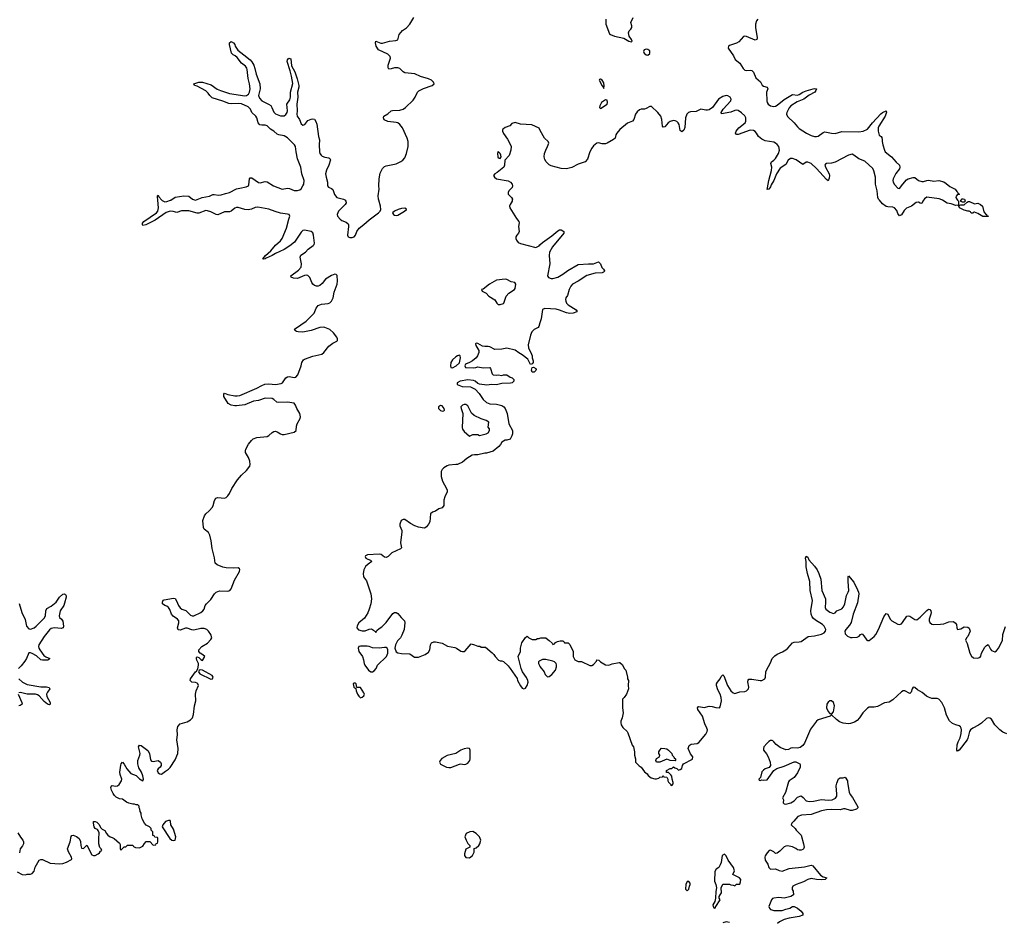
# Model space of a CAD drawing. Header units: inches. Extents: x 2494115 to 2685112, y 774173 to 915163.
# Tile 98 of 215: x 2623881 to 2635461, y 811505 to 822123. Entities that reach past the tile are written whole.
import ezdxf

# ---------------------------------------------------------------- set-up
doc = ezdxf.new("R2010")
doc.units = ezdxf.units.IN
doc.header["$MEASUREMENT"] = 0
for name, color, linetype in [('C6821', 7, 'Continuous'), ('C6822', 7, 'Continuous'), ('C6831', 7, 'Continuous'), ('C6832', 7, 'Continuous')]:
    doc.layers.add(name, color=color, linetype=linetype)

msp = doc.modelspace()

# ---------------------------------------------------------------- linework, layer by layer
at = {"layer": 'C6821', "color": 5, "elevation": 20}
for points in [[(2623850, 812098), (2623910, 812067), (2623950, 812063), (2623970, 812071), (2624010, 812071), (2624030, 812078), (2624052, 812108), (2624065, 812155), (2624110, 812238), (2624130, 812245), (2624150, 812242), (2624240, 812200), (2624350, 812191), (2624390, 812198), (2624430, 812211), (2624490, 812245), (2624494, 812250), (2624492, 812270), (2624455, 812335), (2624445, 812370), (2624474, 812450), (2624485, 812515), (2624495, 812525), (2624509, 812531), (2624550, 812516), (2624581, 812490), (2624595, 812455), (2624599, 812410), (2624610, 812379), (2624630, 812375), (2624670, 812414), (2624730, 812299), (2624750, 812290), (2624768, 812292), (2624804, 812310), (2624818, 812322), (2624830, 812342), (2624846, 812350), (2624838, 812370), (2624825, 812385), (2624814, 812430), (2624811, 812489), (2624816, 812556), (2624805, 812585), (2624795, 812595), (2624769, 812610), (2624759, 812630), (2624748, 812672), (2624750, 812692), (2624770, 812691), (2624790, 812682), (2624815, 812655), (2624830, 812622), (2624850, 812602), (2624884, 812584), (2624901, 812550), (2624919, 812530), (2624947, 812510), (2624970, 812504), (2624992, 812492), (2625057, 812437), (2625062, 812422), (2625062, 812370), (2625070, 812354), (2625110, 812394), (2625130, 812394), (2625150, 812414), (2625210, 812414), (2625218, 812398), (2625244, 812384), (2625290, 812382), (2625330, 812402), (2625350, 812434), (2625370, 812454), (2625410, 812454), (2625450, 812414), (2625482, 812418), (2625487, 812433), (2625502, 812438), (2625506, 812450), (2625506, 812490), (2625502, 812502), (2625470, 812506), (2625462, 812522), (2625447, 812527), (2625446, 812570), (2625426, 812590), (2625426, 812610), (2625406, 812630), (2625369, 812649), (2625348, 812670), (2625323, 812723), (2625309, 812770), (2625308, 812790), (2625298, 812810), (2625296, 812836), (2625286, 812850), (2625286, 812870), (2625270, 812886), (2625250, 812886), (2625233, 812893), (2625210, 812893), (2625165, 812905), (2625138, 812918), (2625090, 812954), (2625057, 812957), (2625016, 812976), (2624995, 812995), (2624979, 813019), (2624960, 813060), (2624953, 813090), (2624962, 813110), (2624970, 813115), (2625010, 813106), (2625030, 813110), (2625050, 813127), (2625080, 813170), (2625083, 813190), (2625062, 813242), (2625059, 813270), (2625070, 813352), (2625076, 813370), (2625090, 813387), (2625110, 813364), (2625141, 813310), (2625190, 813256), (2625250, 813234), (2625290, 813193), (2625330, 813171), (2625336, 813190), (2625330, 813229), (2625313, 813270), (2625281, 813321), (2625269, 813370), (2625272, 813410), (2625295, 813470), (2625297, 813490), (2625278, 813570), (2625290, 813590), (2625310, 813585), (2625390, 813526), (2625407, 813490), (2625418, 813418), (2625430, 813400), (2625450, 813396), (2625510, 813410), (2625537, 813390), (2625546, 813370), (2625545, 813350), (2625534, 813330), (2625510, 813309), (2625499, 813290), (2625510, 813265), (2625530, 813250), (2625550, 813249), (2625595, 813285), (2625630, 813305), (2625650, 813326), (2625710, 813417), (2625741, 813490), (2625745, 813550), (2625731, 813650), (2625738, 813710), (2625735, 813770), (2625741, 813810), (2625770, 813839), (2625850, 813862), (2625890, 813885), (2625912, 813910), (2625927, 813950), (2625939, 814050), (2625951, 814110), (2625948, 814190), (2625958, 814230), (2625983, 814290), (2625978, 814310), (2625970, 814319), (2625950, 814327), (2625904, 814330), (2625886, 814350), (2625891, 814370), (2625950, 814451), (2625961, 814459), (2625975, 814485), (2625986, 814530), (2625986, 814550), (2625965, 814590), (2625959, 814610), (2625961, 814619), (2625970, 814628), (2625990, 814619), (2626010, 814595), (2626030, 814583), (2626058, 814630), (2626036, 814650), (2626002, 814670), (2625990, 814690), (2625990, 814710), (2626024, 814750), (2626091, 814790), (2626131, 814830), (2626140, 814850), (2626129, 814890), (2626103, 814930), (2626082, 814950), (2626050, 814963), (2626010, 814961), (2625930, 814942), (2625905, 814945), (2625850, 814966), (2625830, 814965), (2625770, 814942), (2625746, 814946), (2625736, 814970), (2625753, 815027), (2625752, 815052), (2625739, 815070), (2625687, 815107), (2625668, 815128), (2625646, 815186), (2625630, 815210), (2625610, 815223), (2625589, 815230), (2625561, 815250), (2625559, 815270), (2625570, 815295), (2625581, 815299), (2625690, 815318), (2625710, 815315), (2625727, 815287), (2625750, 815230), (2625770, 815203), (2625790, 815190), (2625834, 815174), (2625890, 815119), (2625910, 815110), (2625930, 815109), (2626010, 815150), (2626035, 815170), (2626050, 815190), (2626064, 815230), (2626078, 815250), (2626130, 815302), (2626172, 815368), (2626191, 815389), (2626230, 815403), (2626330, 815402), (2626351, 815409), (2626370, 815428), (2626409, 815531), (2626468, 815630), (2626470, 815657), (2626465, 815665), (2626450, 815674), (2626390, 815670), (2626310, 815676), (2626270, 815684), (2626205, 815710), (2626181, 815730), (2626172, 815792), (2626143, 815903), (2626133, 815993), (2626118, 816058), (2626100, 816090), (2626052, 816130), (2626042, 816150), (2626036, 816230), (2626054, 816286), (2626070, 816310), (2626110, 816344), (2626147, 816390), (2626158, 816410), (2626172, 816468), (2626187, 816493), (2626210, 816501), (2626290, 816493), (2626310, 816502), (2626330, 816521), (2626349, 816550), (2626378, 816610), (2626442, 816710), (2626490, 816765), (2626550, 816819), (2626586, 816870), (2626591, 816890), (2626586, 816930), (2626571, 816971), (2626538, 817030), (2626536, 817050), (2626541, 817070), (2626574, 817130), (2626606, 817174), (2626629, 817191), (2626670, 817209), (2626790, 817220), (2626812, 817230), (2626850, 817268), (2626870, 817279), (2626890, 817283), (2626910, 817276), (2626950, 817250), (2626970, 817244), (2626990, 817245), (2627109, 817270), (2627134, 817290), (2627138, 817342), (2627146, 817370), (2627180, 817430), (2627182, 817450), (2627176, 817490), (2627141, 817550), (2627126, 817590), (2627110, 817613), (2627030, 817625), (2626930, 817619), (2626905, 817625), (2626870, 817655), (2626850, 817665), (2626770, 817669), (2626690, 817642), (2626630, 817634), (2626530, 817594), (2626430, 817579), (2626410, 817580), (2626368, 817588), (2626335, 817610), (2626284, 817690), (2626283, 817717), (2626290, 817731), (2626330, 817715), (2626410, 817700), (2626438, 817698), (2626470, 817703), (2626670, 817787), (2626730, 817820), (2626766, 817834), (2626810, 817838), (2626890, 817832), (2626957, 817843), (2626971, 817850), (2627010, 817909), (2627030, 817922), (2627050, 817927), (2627110, 817914), (2627130, 817917), (2627153, 817947), (2627190, 818050), (2627199, 818090), (2627218, 818122), (2627230, 818130), (2627330, 818163), (2627433, 818190), (2627458, 818210), (2627516, 818284), (2627563, 818317), (2627610, 818341), (2627617, 818350), (2627617, 818370), (2627610, 818390), (2627570, 818441), (2627530, 818480), (2627470, 818504), (2627450, 818507), (2627410, 818502), (2627310, 818465), (2627210, 818449), (2627158, 818450), (2627136, 818456), (2627114, 818470), (2627124, 818490), (2627250, 818578), (2627326, 818650), (2627345, 818670), (2627367, 818730), (2627390, 818761), (2627430, 818777), (2627510, 818784), (2627530, 818792), (2627550, 818810), (2627568, 818850), (2627581, 818919), (2627614, 819010), (2627620, 819050), (2627613, 819113), (2627604, 819124), (2627589, 819129), (2627550, 819114), (2627479, 819070), (2627439, 819021), (2627410, 818996), (2627390, 818988), (2627370, 818988), (2627350, 818995), (2627330, 819010), (2627317, 819030), (2627292, 819090), (2627270, 819112), (2627250, 819116), (2627230, 819112), (2627150, 819078), (2627102, 819082), (2627075, 819095), (2627069, 819110), (2627162, 819178), (2627190, 819210), (2627196, 819250), (2627178, 819330), (2627187, 819353), (2627244, 819390), (2627275, 819425), (2627334, 819466), (2627343, 819477), (2627347, 819493), (2627338, 819590), (2627330, 819614), (2627309, 819630), (2627230, 819647), (2627210, 819643), (2627190, 819625), (2627113, 819507), (2627058, 819462), (2626990, 819419), (2626888, 819372), (2626850, 819350), (2626781, 819319), (2626770, 819310), (2626750, 819306), (2626742, 819310), (2626773, 819350), (2626836, 819404), (2626891, 819470), (2626950, 819523), (2626970, 819550), (2627019, 819670), (2627045, 819775), (2627060, 819810), (2627049, 819830), (2627030, 819837), (2626950, 819849), (2626885, 819865), (2626810, 819893), (2626681, 819919), (2626650, 819913), (2626607, 819893), (2626570, 819887), (2626529, 819891), (2626450, 819912), (2626430, 819912), (2626410, 819904), (2626370, 819870), (2626350, 819864), (2626290, 819862), (2626210, 819829), (2626190, 819830), (2626130, 819862), (2626090, 819876), (2626070, 819878), (2625988, 819848), (2625970, 819848), (2625870, 819876), (2625784, 819876), (2625730, 819855), (2625687, 819867), (2625650, 819870), (2625604, 819856), (2625474, 819766), (2625365, 819710), (2625330, 819702), (2625324, 819710), (2625326, 819730), (2625342, 819750), (2625490, 819850), (2625507, 819870), (2625512, 819910), (2625504, 820000)], [(2625554, 820000), (2625557, 819997), (2625590, 819982), (2625610, 819984), (2625653, 820000)], [(2627710, 820000), (2627718, 819990), (2627719, 819970), (2627710, 819950), (2627630, 819871), (2627616, 819830), (2627619, 819810), (2627650, 819775), (2627670, 819761), (2627721, 819741), (2627743, 819723), (2627748, 819710), (2627748, 819690), (2627736, 819590), (2627745, 819570), (2627762, 819562), (2627790, 819559), (2627814, 819570), (2627829, 819590), (2627845, 819630), (2627873, 819670), (2627930, 819715), (2627990, 819770), (2628100, 819850), (2628120, 819870), (2628130, 819890), (2628125, 819930), (2628103, 820000)], [(2629674, 820000), (2629673, 819990), (2629648, 819950), (2629643, 819930), (2629645, 819910), (2629724, 819784), (2629750, 819750), (2629754, 819734), (2629747, 819690), (2629755, 819630), (2629748, 819612), (2629727, 819590), (2629716, 819570), (2629716, 819550), (2629723, 819530), (2629744, 819504), (2629769, 819489), (2629950, 819443), (2629990, 819463), (2630000, 819473)], [(2630000, 818559), (2629987, 818513), (2629977, 818503), (2629930, 818480), (2629903, 818450), (2629887, 818413), (2629862, 818298), (2629864, 818264), (2629902, 818190), (2629908, 818170), (2629907, 818147), (2629921, 818110), (2629919, 818090), (2629910, 818075), (2629890, 818068), (2629858, 818130), (2629790, 818181), (2629750, 818203), (2629710, 818236), (2629610, 818260), (2629550, 818246), (2629470, 818242), (2629410, 818274), (2629390, 818279), (2629350, 818277), (2629323, 818283), (2629270, 818315), (2629250, 818318), (2629242, 818310), (2629245, 818290), (2629271, 818251), (2629279, 818230), (2629279, 818210), (2629267, 818170), (2629250, 818144), (2629205, 818110), (2629170, 818089), (2629126, 818070), (2629116, 818050), (2629126, 818030), (2629214, 818026), (2629246, 818030), (2629270, 818041), (2629330, 818026), (2629410, 818031), (2629419, 818019), (2629437, 817957), (2629450, 817945), (2629490, 817941), (2629510, 817945), (2629550, 817938), (2629570, 817945), (2629610, 817945), (2629650, 817918), (2629672, 817910), (2629692, 817890), (2629692, 817870), (2629672, 817850), (2629653, 817847), (2629550, 817845), (2629490, 817828), (2629430, 817830), (2629376, 817824), (2629290, 817835), (2629270, 817842), (2629236, 817870), (2629218, 817878), (2629150, 817885), (2629063, 817870), (2629025, 817850), (2629027, 817830), (2629085, 817810), (2629183, 817803), (2629236, 817776), (2629286, 817726), (2629330, 817654), (2629370, 817618), (2629410, 817605), (2629490, 817599), (2629550, 817583), (2629576, 817570), (2629591, 817550), (2629614, 817490), (2629634, 817370), (2629675, 817290), (2629676, 817250), (2629670, 817226), (2629650, 817188), (2629610, 817175), (2629590, 817175), (2629550, 817155), (2629535, 817125), (2629517, 817103), (2629450, 817049), (2629370, 817024), (2629350, 817024), (2629270, 817005), (2629230, 817005), (2629201, 816999), (2629139, 816961), (2629090, 816919), (2629030, 816889), (2629010, 816892), (2628930, 816883), (2628910, 816876), (2628869, 816851), (2628848, 816832), (2628838, 816810), (2628839, 816750), (2628854, 816694), (2628901, 816610), (2628907, 816590), (2628907, 816570), (2628882, 816510), (2628870, 816470), (2628870, 816410), (2628850, 816379), (2628810, 816369), (2628770, 816341), (2628738, 816330), (2628711, 816309), (2628704, 816216), (2628690, 816189), (2628664, 816156), (2628650, 816144), (2628637, 816143), (2628570, 816155), (2628530, 816170), (2628477, 816197), (2628410, 816242), (2628390, 816245), (2628367, 816230), (2628350, 816190), (2628353, 816170), (2628375, 816115), (2628377, 816097), (2628359, 815970), (2628371, 815910), (2628360, 815900), (2628259, 815850), (2628213, 815807), (2628190, 815798), (2628170, 815802), (2628133, 815830), (2628110, 815836), (2627971, 815829), (2627950, 815818), (2627945, 815810), (2627951, 815790), (2627976, 815776), (2628007, 815767), (2628021, 815750), (2627980, 815720), (2627950, 815690), (2627928, 815650), (2627920, 815610), (2627924, 815570), (2627961, 815521), (2628009, 815370), (2628017, 815310), (2628010, 815250), (2627992, 815188), (2627974, 815146), (2627936, 815084), (2627870, 815029), (2627850, 814994), (2627847, 814970), (2627866, 814946), (2627910, 814932), (2627945, 814935), (2627990, 814955), (2628017, 814957), (2628043, 814943), (2628050, 814932), (2628065, 814925), (2628070, 814914), (2628083, 814937), (2628110, 814962), (2628140, 814980), (2628190, 815031), (2628270, 815136), (2628290, 815151), (2628310, 815151), (2628330, 815138), (2628366, 815090), (2628399, 815059), (2628406, 815050), (2628411, 815030), (2628402, 814950), (2628377, 814883), (2628358, 814850), (2628324, 814816), (2628299, 814770), (2628293, 814730), (2628310, 814687), (2628330, 814676), (2628370, 814668), (2628470, 814663), (2628525, 814625), (2628570, 814624), (2628650, 814656), (2628690, 814683), (2628704, 814710), (2628714, 814770), (2628726, 814794), (2628750, 814806), (2628770, 814806), (2628850, 814787), (2628912, 814752), (2628997, 814737), (2629018, 814730), (2629070, 814695), (2629090, 814691), (2629109, 814691), (2629120, 814700), (2629190, 814782), (2629231, 814771), (2629270, 814752), (2629292, 814752), (2629310, 814742), (2629360, 814740), (2629437, 814677), (2629457, 814657), (2629472, 814632), (2629514, 814590), (2629530, 814582), (2629550, 814582), (2629570, 814572), (2629624, 814524), (2629650, 814492), (2629730, 814372), (2629736, 814350), (2629770, 814285), (2629790, 814258), (2629810, 814251), (2629830, 814261), (2629849, 814291), (2629861, 814330), (2629859, 814350), (2629843, 814383), (2629795, 814450), (2629779, 814490), (2629742, 814630), (2629769, 814690), (2629769, 814730), (2629787, 814793), (2629830, 814854), (2629850, 814872), (2629870, 814852), (2629910, 814832), (2629950, 814832), (2629970, 814842), (2629990, 814842), (2630000, 814847)], [(2623875, 815255), (2623905, 815150), (2623946, 815066), (2623960, 814990), (2623990, 814959), (2624010, 814952), (2624050, 814971), (2624076, 814990), (2624170, 815081), (2624185, 815110), (2624189, 815171), (2624202, 815198), (2624250, 815223), (2624310, 815270), (2624350, 815328), (2624390, 815367), (2624410, 815371), (2624421, 815361), (2624427, 815347), (2624428, 815330), (2624410, 815259), (2624399, 815230), (2624356, 815170), (2624346, 815110), (2624349, 815089), (2624372, 815072), (2624388, 815048), (2624398, 814990), (2624393, 814970), (2624370, 814962), (2624290, 814969), (2624250, 814961), (2624230, 814945), (2624170, 814868), (2624108, 814770), (2624103, 814750), (2624107, 814730), (2624118, 814710), (2624165, 814645), (2624190, 814628), (2624236, 814610), (2624224, 814596), (2624212, 814590), (2624150, 814588), (2624130, 814594), (2624078, 814638), (2624030, 814666), (2624010, 814676), (2623990, 814675), (2623963, 814610), (2623943, 814577), (2623899, 814521), (2623866, 814490)], [(2630000, 814582), (2629990, 814578), (2629982, 814570), (2629982, 814550), (2629997, 814517), (2630000, 814513)], [(2623871, 814371), (2623914, 814330), (2623970, 814302), (2624130, 814277), (2624196, 814276), (2624227, 814267), (2624235, 814250), (2624207, 814213), (2624197, 814190), (2624202, 814162), (2624238, 814090), (2624241, 814070), (2624230, 814063), (2624210, 814070), (2624170, 814102), (2624110, 814170), (2624090, 814182), (2624067, 814187), (2623970, 814189), (2623890, 814207), (2623870, 814204)], [(2623862, 814190), (2623907, 814090), (2623910, 814070), (2623886, 814054), (2623870, 814051)], [(2623858, 812558), (2623890, 812505), (2623920, 812470), (2623927, 812450), (2623926, 812430), (2623915, 812405), (2623888, 812370), (2623878, 812322)]]:
    msp.add_lwpolyline(points, dxfattribs=at)
for points in [[(2628410, 819907), (2628370, 819903), (2628331, 819890), (2628291, 819870), (2628266, 819850), (2628276, 819830), (2628290, 819823), (2628310, 819818), (2628330, 819824), (2628406, 819870), (2628432, 819890), (2628430, 819894)], [(2629590, 819070), (2629490, 819058), (2629407, 819010), (2629330, 818954), (2629314, 818950), (2629322, 818930), (2629368, 818908), (2629398, 818870), (2629468, 818828), (2629491, 818790), (2629510, 818771), (2629530, 818771), (2629570, 818786), (2629575, 818790), (2629604, 818870), (2629632, 818908), (2629702, 818950), (2629710, 818962), (2629715, 819010), (2629703, 819030), (2629660, 819040), (2629610, 819066)], [(2629055, 818175), (2629032, 818170), (2629010, 818158), (2628970, 818120), (2628950, 818090), (2628946, 818050), (2628950, 818031), (2628970, 818028), (2629016, 818050), (2629054, 818086), (2629065, 818145), (2629062, 818170)], [(2629910, 817978), (2629902, 818002), (2629909, 818031), (2629924, 818036), (2629950, 818021), (2629957, 818010), (2629950, 817995), (2629930, 817978)], [(2628830, 817584), (2628806, 817570), (2628807, 817550), (2628830, 817526), (2628850, 817518), (2628870, 817522), (2628878, 817530), (2628875, 817550), (2628850, 817582)], [(2629110, 817598), (2629087, 817590), (2629071, 817570), (2629073, 817550), (2629093, 817490), (2629084, 817324), (2629090, 817305), (2629110, 817278), (2629170, 817225), (2629210, 817242), (2629270, 817242), (2629290, 817232), (2629366, 817250), (2629390, 817262), (2629406, 817290), (2629406, 817310), (2629389, 817330), (2629398, 817390), (2629369, 817410), (2629310, 817426), (2629228, 817468), (2629196, 817496), (2629150, 817581), (2629130, 817596)], [(2627890, 814755), (2627870, 814748), (2627861, 814730), (2627871, 814690), (2627913, 814630), (2627926, 814594), (2627931, 814550), (2627941, 814530), (2627985, 814470), (2628010, 814451), (2628030, 814451), (2628050, 814465), (2628075, 814490), (2628090, 814531), (2628197, 814630), (2628209, 814670), (2628209, 814709), (2628202, 814730), (2628190, 814737), (2628170, 814739), (2628109, 814729), (2628030, 814733), (2627990, 814749), (2627968, 814752)], [(2626004, 814476), (2625991, 814469), (2625986, 814450), (2626000, 814430), (2626130, 814367), (2626150, 814371), (2626157, 814390), (2626146, 814410), (2626030, 814471)], [(2627830, 814317), (2627810, 814317), (2627803, 814310), (2627810, 814272), (2627834, 814254), (2627838, 814230), (2627856, 814190), (2627870, 814165), (2627890, 814146), (2627910, 814152), (2627928, 814170), (2627935, 814190), (2627930, 814206), (2627890, 814268), (2627846, 814266), (2627839, 814310)], [(2629150, 813553), (2629110, 813545), (2629070, 813530), (2629010, 813489), (2628910, 813467), (2628847, 813433), (2628826, 813410), (2628819, 813390), (2628830, 813366), (2628902, 813330), (2628930, 813325), (2628950, 813328), (2629055, 813365), (2629070, 813368), (2629110, 813361), (2629130, 813365), (2629150, 813378), (2629174, 813410), (2629180, 813430), (2629180, 813530), (2629170, 813549)], [(2625630, 812704), (2625598, 812690), (2625564, 812650), (2625558, 812630), (2625647, 812490), (2625670, 812471), (2625690, 812467), (2625710, 812472), (2625717, 812510), (2625690, 812601), (2625660, 812650), (2625655, 812695), (2625650, 812702)], [(2629210, 812572), (2629174, 812570), (2629132, 812548), (2629118, 812510), (2629131, 812471), (2629150, 812434), (2629174, 812410), (2629174, 812390), (2629130, 812366), (2629111, 812310), (2629111, 812290), (2629127, 812267), (2629170, 812265), (2629208, 812290), (2629228, 812330), (2629227, 812373), (2629250, 812382), (2629282, 812410), (2629293, 812430), (2629304, 812470), (2629289, 812510), (2629249, 812550)]]:
    msp.add_lwpolyline(points, close=True, dxfattribs=at)
at = {"layer": 'C6822', "color": 5, "elevation": 20}
for points in [[(2628103, 820000), (2628100, 820010), (2628096, 820050), (2628110, 820130), (2628103, 820170), (2628110, 820250), (2628122, 820318), (2628147, 820373), (2628170, 820395), (2628190, 820404), (2628310, 820429), (2628365, 820455), (2628386, 820470), (2628410, 820499), (2628432, 820550), (2628450, 820630), (2628450, 820690), (2628440, 820730), (2628384, 820850), (2628352, 820892), (2628330, 820908), (2628310, 820915), (2628210, 820926), (2628167, 820947), (2628159, 820970), (2628164, 820990), (2628210, 821017), (2628250, 821051), (2628264, 821056), (2628350, 821059), (2628390, 821070), (2628417, 821090), (2628510, 821175), (2628534, 821210), (2628561, 821270), (2628575, 821285), (2628630, 821315), (2628733, 821347), (2628755, 821370), (2628747, 821390), (2628724, 821410), (2628690, 821427), (2628593, 821453), (2628530, 821488), (2628410, 821498), (2628390, 821510), (2628350, 821548), (2628330, 821556), (2628290, 821556), (2628250, 821544), (2628223, 821543), (2628215, 821555), (2628214, 821590), (2628242, 821670), (2628238, 821690), (2628210, 821718), (2628101, 821770), (2628074, 821810), (2628064, 821850), (2628070, 821871), (2628128, 821848), (2628148, 821848), (2628230, 821869), (2628303, 821877), (2628330, 821887), (2628345, 821950), (2628385, 821995), (2628431, 822029), (2628471, 822069), (2628515, 822150)], [(2625653, 820000), (2625658, 820002), (2625710, 820036), (2625810, 820050), (2625870, 820048), (2625915, 820010), (2625950, 820001), (2625970, 820006), (2626027, 820033), (2626113, 820047), (2626154, 820066), (2626170, 820068), (2626218, 820058), (2626250, 820061), (2626300, 820080), (2626350, 820092), (2626430, 820132), (2626470, 820143), (2626545, 820155), (2626571, 820169), (2626578, 820182), (2626584, 820250), (2626590, 820261), (2626597, 820263), (2626610, 820263), (2626690, 820209), (2626710, 820205), (2626770, 820218), (2626790, 820215), (2626867, 820170), (2626970, 820129), (2627030, 820140), (2627056, 820136), (2627110, 820112), (2627150, 820113), (2627177, 820123), (2627190, 820133), (2627213, 820170), (2627221, 820190), (2627226, 820230), (2627199, 820310), (2627187, 820390), (2627148, 820488), (2627132, 820570), (2627126, 820630), (2627114, 820650), (2627050, 820714), (2627030, 820733), (2626990, 820757), (2626930, 820767), (2626910, 820775), (2626870, 820811), (2626830, 820834), (2626790, 820873), (2626770, 820881), (2626730, 820882), (2626707, 820887), (2626686, 820910), (2626671, 820970), (2626660, 820990), (2626611, 821030), (2626596, 821070), (2626570, 821098), (2626490, 821132), (2626450, 821137), (2626370, 821134), (2626339, 821139), (2626270, 821166), (2626145, 821205), (2626116, 821230), (2626098, 821258), (2626070, 821286), (2625970, 821343), (2625938, 821350), (2625928, 821370), (2625990, 821390), (2626030, 821390), (2626135, 821355), (2626205, 821305), (2626241, 821290), (2626350, 821254), (2626530, 821229), (2626550, 821230), (2626573, 821247), (2626585, 821270), (2626591, 821311), (2626582, 821370), (2626567, 821430), (2626558, 821538), (2626552, 821552), (2626535, 821575), (2626488, 821610), (2626438, 821678), (2626417, 821697), (2626393, 821710), (2626374, 821730), (2626349, 821831), (2626350, 821852), (2626370, 821865), (2626396, 821850), (2626410, 821830), (2626414, 821810), (2626445, 821765), (2626519, 821710), (2626590, 821649), (2626610, 821628), (2626633, 821590), (2626648, 821550), (2626662, 821482), (2626705, 821370), (2626708, 821310), (2626691, 821230), (2626701, 821201), (2626730, 821170), (2626809, 821130), (2626833, 821113), (2626848, 821090), (2626870, 821035), (2626890, 821015), (2626950, 820993), (2626990, 820994), (2627012, 821008), (2627025, 821030), (2627029, 821050), (2627023, 821130), (2627058, 821182), (2627066, 821210), (2627067, 821270), (2627092, 821372), (2627079, 821459), (2627063, 821523), (2627027, 821633), (2627030, 821652), (2627048, 821670), (2627070, 821662), (2627079, 821579), (2627119, 821510), (2627146, 821426), (2627163, 821350), (2627164, 821330), (2627148, 821270), (2627153, 821210), (2627142, 821130), (2627144, 821050), (2627141, 821010), (2627145, 820990), (2627171, 820950), (2627190, 820898), (2627210, 820884), (2627233, 820890), (2627270, 820937), (2627310, 820952), (2627330, 820956), (2627350, 820953), (2627366, 820926), (2627375, 820895), (2627396, 820750), (2627407, 820710), (2627403, 820650), (2627408, 820570), (2627413, 820550), (2627425, 820530), (2627439, 820519), (2627470, 820506), (2627518, 820498), (2627530, 820490), (2627535, 820475), (2627518, 820410), (2627488, 820352), (2627478, 820310), (2627484, 820270), (2627503, 820210), (2627502, 820170), (2627512, 820152), (2627550, 820138), (2627564, 820124), (2627585, 820065), (2627610, 820030), (2627690, 820013), (2627705, 820005), (2627710, 820000)], [(2630000, 820827), (2629989, 820849), (2629906, 820886), (2629770, 820896), (2629710, 820913), (2629670, 820902), (2629645, 820875), (2629590, 820855), (2629570, 820841), (2629560, 820830), (2629558, 820810), (2629570, 820784), (2629619, 820719), (2629654, 820650), (2629661, 820630), (2629658, 820590), (2629636, 820524), (2629588, 820472), (2629584, 820410), (2629573, 820387), (2629496, 820324), (2629471, 820310), (2629454, 820290), (2629464, 820270), (2629490, 820251), (2629627, 820227), (2629652, 820212), (2629671, 820190), (2629677, 820170), (2629674, 820150), (2629633, 820110), (2629624, 820090), (2629625, 820070), (2629664, 820030), (2629675, 820010), (2629674, 820000)], [(2625504, 820000), (2625501, 820039), (2625502, 820050), (2625510, 820058), (2625518, 820038), (2625554, 820000)]]:
    msp.add_lwpolyline(points, dxfattribs=at)
msp.add_lwpolyline([(2629510, 820572), (2629502, 820550), (2629504, 820510), (2629510, 820497), (2629530, 820491), (2629545, 820510), (2629541, 820530), (2629533, 820550)], close=True, dxfattribs=at)
at = {"layer": 'C6831', "color": 5, "elevation": 20}
for points in [[(2634511, 820000), (2634503, 819990), (2634490, 819962), (2634470, 819964), (2634450, 819977), (2634426, 819974), (2634370, 819930), (2634310, 819904), (2634282, 819878), (2634250, 819829), (2634230, 819817), (2634210, 819844), (2634197, 819877), (2634170, 819908), (2634150, 819916), (2634090, 819920), (2634070, 819927), (2634030, 819958), (2633991, 820000)], [(2634911, 820000), (2634922, 819990), (2634920, 819940), (2634890, 819938), (2634837, 819957), (2634790, 819964), (2634733, 820000)], [(2634998, 820000), (2635002, 819990), (2634990, 819978), (2634970, 819978), (2634946, 819990), (2634953, 820000)], [(2630000, 819473), (2630030, 819503), (2630140, 819580), (2630210, 819641), (2630230, 819651), (2630250, 819651), (2630270, 819641), (2630281, 819630), (2630281, 819610), (2630148, 819450), (2630113, 819390), (2630109, 819350), (2630116, 819250), (2630090, 819110), (2630102, 819090), (2630130, 819079), (2630150, 819079), (2630210, 819094), (2630270, 819128), (2630326, 819174), (2630450, 819244), (2630570, 819252), (2630630, 819250), (2630690, 819273), (2630710, 819251), (2630728, 819208), (2630748, 819190), (2630759, 819170), (2630757, 819163), (2630748, 819152), (2630733, 819147), (2630650, 819141), (2630550, 819115), (2630450, 819048), (2630384, 819010), (2630362, 818990), (2630342, 818950), (2630322, 818878), (2630305, 818850), (2630299, 818830), (2630303, 818810), (2630313, 818790), (2630333, 818770), (2630427, 818710), (2630436, 818690), (2630432, 818688), (2630390, 818672), (2630350, 818668), (2630310, 818675), (2630230, 818708), (2630190, 818717), (2630056, 818724), (2630028, 818712), (2630014, 818606), (2630000, 818559)], [(2630000, 814847), (2630010, 814852), (2630070, 814851), (2630092, 814832), (2630110, 814822), (2630142, 814790), (2630150, 814774), (2630170, 814782), (2630183, 814797), (2630206, 814810), (2630237, 814817), (2630270, 814818), (2630282, 814810), (2630290, 814794), (2630332, 814792), (2630353, 814773), (2630392, 814692), (2630392, 814630), (2630410, 814594), (2630450, 814572), (2630490, 814572), (2630585, 814525), (2630610, 814526), (2630630, 814538), (2630663, 814577), (2630670, 814591), (2630694, 814590), (2630711, 814571), (2630770, 814532), (2630810, 814531), (2630850, 814547), (2630930, 814562), (2630940, 814560), (2630970, 814532), (2630991, 814491), (2631011, 814470), (2631031, 814390), (2631031, 814370), (2631041, 814350), (2631036, 814290), (2631041, 814250), (2631018, 814190), (2630991, 814149), (2630971, 814130), (2630971, 814030), (2630979, 813970), (2630966, 813910), (2630951, 813870), (2630951, 813850), (2630956, 813830), (2630976, 813796), (2631025, 813750), (2631034, 813734), (2631085, 813590), (2631098, 813570), (2631111, 813510), (2631112, 813472), (2631122, 813430), (2631125, 813390), (2631165, 813345), (2631191, 813331), (2631230, 813274), (2631262, 813250), (2631272, 813232), (2631306, 813206), (2631350, 813194), (2631370, 813194), (2631398, 813202), (2631410, 813214), (2631442, 813218), (2631450, 813234), (2631458, 813218), (2631490, 813214), (2631502, 813190), (2631502, 813170), (2631510, 813154), (2631534, 813130), (2631538, 813118), (2631550, 813114), (2631567, 813133), (2631568, 813150), (2631555, 813190), (2631550, 813226), (2631540, 813240), (2631510, 813266), (2631487, 813267), (2631486, 813290), (2631530, 813314), (2631550, 813314), (2631570, 813334), (2631584, 813324), (2631610, 813314), (2631630, 813294), (2631650, 813302), (2631670, 813314), (2631678, 813350), (2631689, 813371), (2631795, 813425), (2631798, 813450), (2631770, 813488), (2631744, 813550), (2631755, 813585), (2631778, 813602), (2631850, 813610), (2631870, 813622), (2631950, 813719), (2631966, 813750), (2631969, 813770), (2631963, 813790), (2631940, 813840), (2631911, 813931), (2631858, 814010), (2631853, 814030), (2631861, 814039), (2631870, 814042), (2631930, 814033), (2631990, 814047), (2632024, 814044), (2632070, 814031), (2632110, 814029), (2632119, 814041), (2632135, 814110), (2632131, 814149), (2632119, 814190), (2632090, 814239), (2632077, 814290), (2632076, 814310), (2632086, 814330), (2632118, 814370), (2632130, 814398), (2632150, 814418), (2632163, 814403), (2632207, 814290), (2632244, 814230), (2632270, 814204), (2632290, 814198), (2632350, 814218), (2632410, 814222), (2632430, 814228), (2632454, 814250), (2632457, 814270), (2632446, 814334), (2632448, 814352), (2632456, 814364), (2632490, 814366), (2632590, 814349), (2632610, 814351), (2632643, 814370), (2632652, 814390), (2632655, 814450), (2632663, 814470), (2632710, 814556), (2632732, 814610), (2632761, 814639), (2632790, 814659), (2632853, 814687), (2632890, 814710), (2632916, 814730), (2632970, 814794), (2632990, 814800), (2633050, 814805), (2633070, 814810), (2633154, 814866), (2633230, 814875), (2633310, 814893), (2633342, 814910), (2633358, 814930), (2633360, 814950), (2633344, 814990), (2633321, 815010), (2633239, 815059), (2633217, 815077), (2633200, 815100), (2633188, 815130), (2633186, 815170), (2633205, 815290), (2633176, 815410), (2633173, 815513), (2633147, 815610), (2633132, 815688), (2633130, 815750), (2633121, 815790), (2633131, 815811), (2633150, 815802), (2633161, 815770), (2633230, 815693), (2633260, 815650), (2633279, 815610), (2633301, 815541), (2633314, 815410), (2633356, 815310), (2633359, 815270), (2633352, 815210), (2633362, 815190), (2633410, 815154), (2633450, 815136), (2633470, 815147), (2633491, 815169), (2633550, 815193), (2633570, 815217), (2633584, 815250), (2633603, 815350), (2633626, 815390), (2633631, 815410), (2633624, 815516), (2633625, 815570), (2633630, 815582), (2633690, 815505), (2633736, 815416), (2633747, 815390), (2633749, 815370), (2633735, 815265), (2633684, 815130), (2633658, 815030), (2633639, 815001), (2633596, 814950), (2633587, 814930), (2633590, 814899), (2633616, 814870), (2633650, 814857), (2633670, 814855), (2633730, 814860), (2633754, 814870), (2633770, 814891), (2633790, 814898), (2633810, 814876), (2633844, 814824), (2633850, 814819), (2633870, 814822), (2633930, 814866), (2633950, 814890), (2633983, 814950), (2634042, 815098), (2634070, 815136), (2634090, 815131), (2634120, 815070), (2634138, 815050), (2634210, 815011), (2634230, 815008), (2634250, 815017), (2634263, 815030), (2634313, 815107), (2634330, 815111), (2634350, 815108), (2634410, 815068), (2634430, 815065), (2634470, 815093), (2634550, 815174), (2634570, 815187), (2634586, 815186), (2634597, 815170), (2634599, 815150), (2634597, 815130), (2634578, 815070), (2634576, 815050), (2634585, 815030), (2634610, 815014), (2634630, 815010), (2634710, 815011), (2634750, 815016), (2634810, 815041), (2634864, 815044), (2634886, 815026), (2634898, 815010), (2634901, 814970), (2634911, 814951), (2634950, 814956), (2634990, 814981), (2635030, 814976), (2635046, 814966), (2635059, 814930), (2635032, 814868), (2635015, 814850), (2635005, 814825), (2635023, 814783), (2635055, 814670), (2635074, 814634), (2635098, 814618), (2635150, 814611), (2635177, 814623), (2635185, 814635), (2635194, 814670), (2635230, 814742), (2635250, 814762), (2635270, 814774), (2635297, 814717), (2635310, 814702), (2635350, 814685), (2635370, 814698), (2635393, 814730), (2635439, 814821), (2635443, 814890), (2635475, 814985)], [(2630000, 814513), (2630051, 814450), (2630062, 814422), (2630080, 814400), (2630090, 814392), (2630110, 814398), (2630140, 814420), (2630182, 814470), (2630195, 814510), (2630195, 814535), (2630189, 814549), (2630169, 814569), (2630150, 814578), (2630070, 814595), (2630030, 814595), (2630000, 814582)], [(2635490, 813723), (2635443, 813743), (2635408, 813768), (2635351, 813830), (2635310, 813893), (2635290, 813907), (2635270, 813911), (2635250, 813902), (2635191, 813849), (2635156, 813824), (2635092, 813790), (2635064, 813770), (2635050, 813750), (2635033, 813670), (2635023, 813650), (2634930, 813529), (2634910, 813519), (2634901, 813530), (2634906, 813594), (2634917, 813630), (2634943, 813677), (2634954, 813726), (2634957, 813770), (2634953, 813790), (2634945, 813805), (2634930, 813817), (2634890, 813828), (2634850, 813845), (2634817, 813877), (2634781, 813941), (2634756, 814030), (2634724, 814090), (2634691, 814131), (2634670, 814139), (2634610, 814139), (2634570, 814152), (2634547, 814167), (2634496, 814210), (2634440, 814240), (2634410, 814266), (2634390, 814270), (2634378, 814250), (2634366, 814214), (2634350, 814198), (2634290, 814228), (2634270, 814227), (2634250, 814215), (2634150, 814121), (2634105, 814095), (2634050, 814085), (2633970, 814044), (2633930, 814037), (2633870, 814035), (2633850, 814024), (2633795, 813970), (2633756, 813910), (2633730, 813881), (2633699, 813861), (2633650, 813842), (2633630, 813839), (2633567, 813847), (2633522, 813862), (2633486, 813890), (2633430, 813946), (2633414, 813930), (2633272, 813888), (2633251, 813870), (2633182, 813778), (2633110, 813614), (2633090, 813584), (2633059, 813561), (2633030, 813553), (2632970, 813557), (2632950, 813553), (2632922, 813538), (2632890, 813534), (2632823, 813563), (2632776, 813596), (2632750, 813629), (2632738, 813638), (2632730, 813642), (2632710, 813643), (2632690, 813633), (2632666, 813610), (2632634, 813570), (2632627, 813550), (2632630, 813530), (2632665, 813485), (2632682, 813450), (2632707, 813390), (2632712, 813350), (2632694, 813326), (2632650, 813309), (2632627, 813293), (2632610, 813274), (2632592, 813208), (2632574, 813190), (2632578, 813178), (2632590, 813174), (2632610, 813182), (2632630, 813178), (2632670, 813181), (2632750, 813292), (2632784, 813316), (2632870, 813343), (2632990, 813391), (2633010, 813391), (2633025, 813385), (2633054, 813370), (2633060, 813360), (2633059, 813330), (2633030, 813262), (2632991, 813210), (2632931, 813170), (2632924, 813156), (2632886, 813034), (2632854, 812970), (2632864, 812944), (2632861, 812910), (2632870, 812898), (2632890, 812895), (2632949, 812910), (2632990, 812935), (2633030, 812979), (2633070, 812991), (2633095, 812975), (2633130, 812936), (2633168, 812928), (2633218, 812930), (2633310, 812949), (2633390, 812940), (2633435, 812945), (2633474, 812966), (2633490, 812990), (2633493, 813013), (2633483, 813110), (2633490, 813142), (2633510, 813192), (2633530, 813205), (2633565, 813205), (2633590, 813211), (2633615, 813170), (2633615, 813150), (2633636, 813036), (2633648, 813008), (2633674, 812974), (2633737, 812863), (2633739, 812850), (2633723, 812837), (2633670, 812820), (2633650, 812820), (2633590, 812838), (2633570, 812838), (2633530, 812828), (2633433, 812833), (2633370, 812829), (2633310, 812818), (2633190, 812775), (2633075, 812765), (2633031, 812750), (2632987, 812693), (2632962, 812670), (2632954, 812650), (2633002, 812610), (2633012, 812590), (2633071, 812531), (2633101, 812430), (2633105, 812390), (2633098, 812370), (2633090, 812362), (2633070, 812355), (2633050, 812354), (2633030, 812359), (2633010, 812374), (2632970, 812393), (2632910, 812404), (2632890, 812402), (2632870, 812394), (2632819, 812341), (2632790, 812319), (2632770, 812315), (2632750, 812335), (2632710, 812355), (2632694, 812350), (2632670, 812322), (2632650, 812288), (2632645, 812270), (2632650, 812238), (2632670, 812201), (2632681, 812190), (2632691, 812151), (2632710, 812132), (2632770, 812136), (2632813, 812113), (2632850, 812106), (2632930, 812140), (2633110, 812158), (2633190, 812177), (2633210, 812171), (2633300, 812060), (2633330, 812041), (2633372, 812030), (2633354, 812010), (2633314, 812006), (2633250, 812008), (2633190, 812019), (2633151, 812010), (2633099, 811981), (2633011, 811950), (2632972, 811930), (2632965, 811910), (2632965, 811890), (2632978, 811870), (2632982, 811830), (2632950, 811809), (2632871, 811789), (2632810, 811796), (2632750, 811791), (2632735, 811785), (2632723, 811770), (2632693, 811690), (2632699, 811670), (2632710, 811657), (2632725, 811650), (2632750, 811644), (2632850, 811644), (2632890, 811659), (2632938, 811670), (2632970, 811691), (2632990, 811691), (2633030, 811671), (2633070, 811638), (2633091, 811610), (2633091, 811589), (2633050, 811573), (2632930, 811554), (2632870, 811538), (2632818, 811510), (2632793, 811490)], [(2632230, 811502), (2632190, 811509), (2632150, 811498)]]:
    msp.add_lwpolyline(points, dxfattribs=at)
for points in [[(2635110, 819958), (2635150, 819966), (2635182, 819950), (2635205, 819930), (2635221, 819861), (2635238, 819838), (2635252, 819830), (2635254, 819814), (2635266, 819814), (2635271, 819811), (2635270, 819808), (2635210, 819808), (2635150, 819842), (2635110, 819858), (2635102, 819858), (2635090, 819848), (2635070, 819849), (2635062, 819862), (2635049, 819869), (2635031, 819869), (2634990, 819882), (2634935, 819910), (2634922, 819938), (2634930, 819934), (2634938, 819942), (2634950, 819945), (2634990, 819946), (2635022, 819978), (2635036, 819984), (2635050, 819985)], [(2633410, 814110), (2633390, 814096), (2633375, 814070), (2633370, 814030), (2633390, 813986), (2633410, 813962), (2633430, 813952), (2633450, 813982), (2633462, 814050), (2633450, 814092), (2633430, 814110)], [(2631590, 813406), (2631530, 813408), (2631490, 813426), (2631410, 813389), (2631370, 813388), (2631362, 813410), (2631370, 813432), (2631407, 813453), (2631408, 813470), (2631398, 813490), (2631398, 813510), (2631409, 813531), (2631430, 813552), (2631470, 813551), (2631490, 813545), (2631512, 813530), (2631552, 813490), (2631553, 813473), (2631574, 813450), (2631578, 813438), (2631594, 813430), (2631594, 813410)], [(2632170, 812306), (2632142, 812290), (2632132, 812210), (2632120, 812180), (2632102, 812150), (2632071, 812129), (2632058, 812102), (2632054, 811990), (2632068, 811950), (2632075, 811910), (2632067, 811867), (2632065, 811790), (2632058, 811750), (2632032, 811710), (2632038, 811690), (2632050, 811672), (2632066, 811674), (2632069, 811691), (2632118, 811770), (2632108, 811790), (2632108, 811810), (2632118, 811830), (2632135, 811850), (2632129, 811910), (2632150, 811952), (2632230, 811952), (2632244, 811944), (2632270, 811942), (2632290, 811934), (2632310, 811952), (2632350, 811954), (2632360, 811980), (2632362, 812010), (2632348, 812030), (2632268, 812068), (2632286, 812110), (2632275, 812150), (2632215, 812235), (2632190, 812286)], [(2631750, 811986), (2631730, 811986), (2631714, 811950), (2631713, 811893), (2631730, 811874), (2631750, 811894), (2631758, 811930), (2631768, 811950), (2631767, 811967)]]:
    msp.add_lwpolyline(points, close=True, dxfattribs=at)
at = {"layer": 'C6832', "color": 5, "elevation": 20}
for points in [[(2630774, 822130), (2630773, 822070), (2630818, 821958), (2630830, 821947), (2630875, 821930), (2630985, 821905), (2631045, 821870), (2631077, 821863), (2631085, 821870), (2631078, 821890), (2631049, 821930), (2631041, 821970), (2631047, 821993), (2631070, 822011), (2631080, 822030), (2631080, 822050), (2631069, 822090), (2631097, 822150)], [(2632563, 822130), (2632545, 822110), (2632533, 822070), (2632535, 822030), (2632553, 821910), (2632550, 821889), (2632530, 821882), (2632430, 821926), (2632410, 821930), (2632395, 821925), (2632337, 821863), (2632310, 821848), (2632230, 821820), (2632217, 821810), (2632213, 821790), (2632276, 821696), (2632296, 821656), (2632351, 821611), (2632390, 821547), (2632410, 821529), (2632430, 821524), (2632470, 821529), (2632490, 821527), (2632510, 821505), (2632540, 821440), (2632593, 821393), (2632614, 821354), (2632630, 821342), (2632671, 821330), (2632680, 821310), (2632665, 821270), (2632669, 821170), (2632673, 821150), (2632685, 821130), (2632710, 821110), (2632750, 821100), (2632770, 821106), (2632790, 821117), (2632870, 821186), (2632970, 821243), (2633030, 821236), (2633050, 821242), (2633090, 821271), (2633130, 821288), (2633211, 821311), (2633234, 821314), (2633251, 821311), (2633246, 821290), (2633231, 821270), (2633166, 821234), (2633102, 821190), (2633025, 821155), (2632950, 821110), (2632930, 821086), (2632902, 821030), (2632900, 821010), (2632910, 820983), (2632989, 820909), (2633030, 820863), (2633050, 820845), (2633134, 820790), (2633190, 820760), (2633230, 820748), (2633250, 820748), (2633270, 820754), (2633330, 820798), (2633350, 820804), (2633430, 820788), (2633470, 820786), (2633550, 820806), (2633750, 820804), (2633799, 820810), (2633850, 820834), (2633910, 820910), (2634010, 821015), (2634030, 821032), (2634071, 821051), (2634074, 821034), (2634059, 820990), (2633985, 820870), (2633978, 820850), (2633977, 820810), (2633990, 820766), (2634012, 820750), (2634019, 820739), (2634025, 820710), (2634023, 820690), (2634032, 820650), (2634050, 820590), (2634061, 820570), (2634133, 820510), (2634188, 820448), (2634230, 820410), (2634233, 820390), (2634228, 820370), (2634185, 820315), (2634154, 820250), (2634150, 820230), (2634155, 820210), (2634170, 820184), (2634210, 820141), (2634230, 820136), (2634267, 820190), (2634310, 820238), (2634330, 820251), (2634390, 820267), (2634410, 820267), (2634452, 820232), (2634490, 820218), (2634510, 820219), (2634550, 820233), (2634570, 820235), (2634630, 820225), (2634690, 820230), (2634750, 820216), (2634778, 820198), (2634819, 820159), (2634881, 820130), (2634901, 820101), (2634914, 820090), (2634918, 820078), (2634934, 820070), (2634930, 820066), (2634910, 820066), (2634893, 820047), (2634892, 820030), (2634901, 820010), (2634911, 820000)], [(2633991, 820000), (2633982, 820010), (2633974, 820030), (2633965, 820110), (2633947, 820187), (2633945, 820270), (2633926, 820346), (2633913, 820373), (2633819, 820459), (2633750, 820488), (2633691, 820531), (2633670, 820540), (2633629, 820531), (2633470, 820447), (2633430, 820436), (2633368, 820432), (2633357, 820423), (2633350, 820410), (2633356, 820390), (2633400, 820310), (2633405, 820290), (2633402, 820258), (2633390, 820229), (2633370, 820245), (2633253, 820373), (2633188, 820430), (2633150, 820446), (2633130, 820447), (2633090, 820419), (2633014, 820474), (2632970, 820490), (2632948, 820490), (2632919, 820470), (2632890, 820421), (2632823, 820377), (2632781, 820310), (2632750, 820233), (2632719, 820181), (2632710, 820158), (2632690, 820129), (2632670, 820126), (2632676, 820144), (2632690, 820230), (2632724, 820350), (2632726, 820390), (2632715, 820430), (2632718, 820442), (2632721, 820450), (2632750, 820469), (2632770, 820490), (2632806, 820550), (2632816, 820590), (2632808, 820630), (2632790, 820653), (2632770, 820671), (2632750, 820681), (2632650, 820698), (2632610, 820718), (2632568, 820748), (2632547, 820790), (2632530, 820808), (2632510, 820819), (2632470, 820823), (2632330, 820774), (2632310, 820773), (2632300, 820790), (2632306, 820810), (2632340, 820850), (2632412, 820910), (2632421, 820930), (2632420, 820970), (2632411, 820991), (2632370, 821028), (2632330, 821054), (2632310, 821057), (2632290, 821055), (2632244, 821036), (2632136, 821016), (2632130, 821030), (2632153, 821070), (2632244, 821170), (2632249, 821190), (2632237, 821210), (2632210, 821229), (2632190, 821230), (2632150, 821219), (2632098, 821190), (2632028, 821090), (2631990, 821063), (2631970, 821058), (2631950, 821059), (2631890, 821070), (2631835, 821045), (2631770, 821039), (2631747, 821030), (2631728, 821010), (2631713, 820970), (2631704, 820856), (2631690, 820825), (2631670, 820805), (2631650, 820819), (2631636, 820890), (2631625, 820910), (2631610, 820926), (2631590, 820935), (2631570, 820937), (2631530, 820925), (2631509, 820910), (2631470, 820864), (2631450, 820857), (2631441, 820870), (2631434, 820950), (2631421, 820990), (2631387, 821030), (2631310, 821100), (2631290, 821102), (2631250, 821078), (2631230, 821072), (2631190, 821070), (2631170, 821061), (2631142, 821038), (2631123, 821010), (2631103, 820950), (2631090, 820930), (2631030, 820907), (2630938, 820830), (2630902, 820790), (2630892, 820770), (2630883, 820730), (2630865, 820715), (2630790, 820670), (2630770, 820663), (2630730, 820662), (2630690, 820673), (2630668, 820670), (2630630, 820638), (2630609, 820610), (2630586, 820570), (2630557, 820483), (2630530, 820450), (2630450, 820422), (2630375, 820385), (2630310, 820370), (2630250, 820372), (2630130, 820402), (2630110, 820415), (2630072, 820452), (2630058, 820478), (2630050, 820510), (2630052, 820550), (2630067, 820590), (2630090, 820630), (2630103, 820670), (2630096, 820690), (2630055, 820730), (2630037, 820757), (2630000, 820827)], [(2634733, 820000), (2634725, 820005), (2634695, 820015), (2634550, 820036), (2634524, 820016), (2634511, 820000)], [(2634953, 820000), (2634964, 820016), (2634977, 820017), (2634994, 820010), (2634998, 820000)]]:
    msp.add_lwpolyline(points, dxfattribs=at)
for points in [[(2631250, 821777), (2631226, 821770), (2631219, 821750), (2631226, 821730), (2631250, 821711), (2631270, 821705), (2631290, 821725), (2631293, 821750), (2631290, 821757), (2631270, 821774)], [(2630710, 821424), (2630701, 821419), (2630696, 821410), (2630730, 821345), (2630745, 821330), (2630750, 821314), (2630756, 821344), (2630750, 821382), (2630730, 821413)], [(2630770, 821179), (2630724, 821150), (2630704, 821110), (2630701, 821090), (2630710, 821078), (2630789, 821130), (2630796, 821150), (2630790, 821178)]]:
    msp.add_lwpolyline(points, close=True, dxfattribs=at)

doc.saveas('drawing.dxf')
